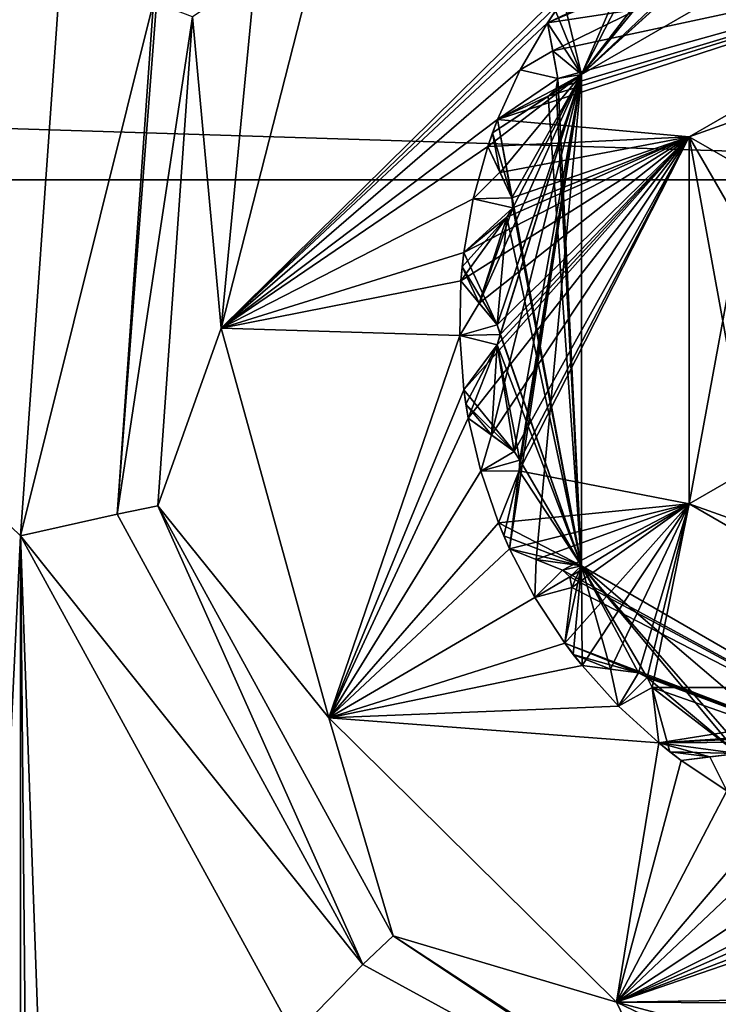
# Model space of a CAD drawing. Header units: metres. Extents: x -205 to 205, y -82 to 82.
# Tile 144 of 256: x -101.52 to -96.55, y 31.63 to 38.64. Entities that reach past the tile are written whole.
import ezdxf

# ---------------------------------------------------------------- set-up
doc = ezdxf.new("R2010")
doc.units = ezdxf.units.M
doc.layers.add('solid_PRT0003', color=7, linetype='CONTINUOUS')

msp = doc.modelspace()

# ---------------------------------------------------------------- linework, layer by layer
at = {"layer": 'solid_PRT0003'}
for points in [[(-200, -75), (-200, 75), (0, 75)], [(0, -75), (-200, -75), (0, 75)], [(-89.954834, 41.034821, 108.5), (-172.025909, 41.046532, 108.5), (-173.490875, 37.5112, 108.5)], [(-89.954834, 41.034821, 108.5), (-173.490875, 37.5112, 108.5), (-88.490875, 37.499069, 108.5)], [(-171.016632, 40.036972, 108.410858), (-89.918396, 37.499275, 108.410858), (-172.063354, 37.510998, 108.410858)], [(-171.016632, 40.036972, 108.410858), (-90.964394, 40.025547, 108.410858), (-89.918396, 37.499275, 108.410858)], [(-97.72731, 38.418854, 26), (-94.490517, 39.999928, 26), (-97.764816, 38.619423, 26)], [(-97.25898, 38.859779, 26), (-97.764816, 38.619423, 26), (-94.490517, 39.999928, 26)], [(-97.72731, 38.418854, 26), (-97.521957, 38.250168, 26), (-94.490517, 39.999928, 26)], [(-97.522041, 38.250023, 55), (-95.644753, 39.945057, 55), (-94.490517, 39.999928, 55)], [(-97.521957, 38.250168, 26), (-97.522041, 38.250023, 55), (-94.490517, 39.999928, 55)], [(-97.521957, 38.250168, 26), (-94.490517, 39.999928, 55), (-94.490517, 39.999928, 26)], [(-97.522041, 38.250023, 55), (-95.701836, 39.90237, 55), (-95.644753, 39.945057, 55)], [(-97.522041, 38.250023, 55), (-95.779739, 39.90136, 55), (-95.701836, 39.90237, 55)], [(-97.522041, 38.250023, 55), (-96.509949, 39.494358, 55), (-95.779739, 39.90136, 55)], [(-97.522041, 38.250023, 55), (-96.585152, 39.474007, 55), (-96.509949, 39.494358, 55)], [(-97.522041, 38.250023, 55), (-97.191208, 38.898193, 55), (-96.585152, 39.474007, 55)], [(-97.407059, 39.089653, 75), (-99.375298, 39.234837, 75), (-100.0886, 36.445152, 75)], [(-99.845772, 38.95813, 41.288692), (-100.0886, 36.445152, 75), (-99.375298, 39.234837, 75)], [(-97.650307, 38.786602, 75), (-97.407059, 39.089653, 75), (-100.0886, 36.445152, 75)], [(-94.490646, 39.114822, 75), (-97.758896, 38.097275, 75), (-98.119728, 37.929081, 75)], [(-96.755402, 37.807682, 75), (-94.490646, 39.114822, 75), (-98.119728, 37.929081, 75)], [(-94.490646, 39.114822, 75), (-97.650307, 38.786602, 75), (-97.764816, 38.619423, 75)], [(-94.490646, 39.114822, 75), (-97.764816, 38.619423, 75), (-97.72731, 38.418854, 75)], [(-94.490646, 39.114822, 75), (-97.702797, 38.15134, 75), (-97.758896, 38.097275, 75)], [(-94.490646, 39.114822, 75), (-97.72731, 38.418854, 75), (-97.690399, 38.221497, 75)], [(-94.490646, 39.114822, 75), (-97.690399, 38.221497, 75), (-97.702797, 38.15134, 75)], [(-94.490715, 38.614925, 74.500084), (-94.490646, 39.114822, 75), (-96.755402, 37.807682, 75)], [(-96.755402, 37.807682, 6), (-94.491394, 33.885033, 6), (-94.490646, 39.114822, 6)], [(-96.32251, 37.557693, 6.499915), (-96.755402, 37.807682, 6), (-94.490646, 39.114822, 6)], [(-101.516762, 34.965691, 6), (-101.229553, 39.011307, 6), (-105.710114, 39.012272, 6)], [(-101.886154, 27.371508, 6), (-101.516762, 34.965691, 6), (-105.710114, 39.012272, 6)], [(-101.516762, 34.965691, 6), (-100.56987, 38.765446, 6.289814), (-101.229553, 39.011307, 6)], [(-99.845772, 38.95813, 41.288692), (-100.292557, 38.662086, 6.991273), (-100.0886, 36.445152, 75)], [(-97.25898, 38.859779, 26), (-97.708649, 38.703758, 26), (-97.764816, 38.619423, 26)], [(-97.522041, 38.250023, 55), (-97.650307, 38.786602, 55), (-97.25898, 38.859779, 55)], [(-97.522041, 38.250023, 55), (-97.25898, 38.859779, 55), (-97.191208, 38.898193, 55)], [(-97.764816, 38.619423, 75), (-97.650307, 38.786602, 75), (-100.0886, 36.445152, 75)], [(-97.522041, 38.250023, 55), (-97.708649, 38.703758, 55), (-97.650307, 38.786602, 55)], [(-101.516762, 34.965691, 6), (-100.829979, 35.120594, 6.289814), (-100.56987, 38.765446, 6.289814)], [(-100.829979, 35.120594, 6.289814), (-100.548935, 38.757652, 6.312676), (-100.56987, 38.765446, 6.289814)], [(-100.829979, 35.120594, 6.289814), (-100.292557, 38.662086, 6.991273), (-100.548935, 38.757652, 6.312676)], [(-100.829979, 35.120594, 6.289814), (-100.539825, 35.179024, 6.991273), (-100.292557, 38.662086, 6.991273)], [(-100.539825, 35.179024, 6.991273), (-100.0886, 36.445152, 75), (-100.292557, 38.662086, 6.991273)], [(-97.764816, 38.619423, 55), (-97.764816, 38.619423, 26), (-97.708649, 38.703758, 26)], [(-97.708649, 38.703758, 55), (-97.764816, 38.619423, 55), (-97.708649, 38.703758, 26)], [(-97.522041, 38.250023, 55), (-97.764816, 38.619423, 55), (-97.708649, 38.703758, 55)], [(-97.959488, 38.283104, 75), (-97.764816, 38.619423, 75), (-100.0886, 36.445152, 75)], [(-97.764816, 38.619423, 55), (-97.764816, 38.619423, 75), (-97.959488, 38.283104, 75)], [(-97.764816, 38.619423, 6), (-97.764816, 38.619423, 26), (-97.959488, 38.283104, 75)], [(-97.764816, 38.619423, 55), (-97.959488, 38.283104, 75), (-97.764816, 38.619423, 26)], [(-97.959488, 38.283104, 6), (-97.764816, 38.619423, 6), (-97.959488, 38.283104, 75)], [(-97.72731, 38.418877, 6), (-97.764816, 38.619423, 6), (-97.959488, 38.283104, 6)], [(-97.764816, 38.619423, 55), (-97.72731, 38.418854, 75), (-97.764816, 38.619423, 75)], [(-97.764816, 38.619423, 55), (-97.690399, 38.221497, 75), (-97.72731, 38.418854, 75)], [(-97.72731, 38.418877, 55), (-97.690399, 38.221497, 75), (-97.764816, 38.619423, 55)], [(-97.72731, 38.418854, 26), (-97.764816, 38.619423, 26), (-97.764816, 38.619423, 6)], [(-97.72731, 38.418854, 26), (-97.764816, 38.619423, 6), (-97.690399, 38.221497, 26)], [(-97.72731, 38.418877, 6), (-97.690399, 38.221497, 26), (-97.764816, 38.619423, 6)], [(-97.522041, 38.250023, 55), (-97.72731, 38.418877, 55), (-97.764816, 38.619423, 55)], [(-96.32251, 37.557693, 74.500084), (-94.490715, 38.614925, 74.500084), (-96.755402, 37.807682, 75)], [(-97.690407, 38.221535, 6), (-97.72731, 38.418877, 6), (-97.959488, 38.283104, 6)], [(-97.690407, 38.221535, 55), (-97.690399, 38.221497, 75), (-97.72731, 38.418877, 55)], [(-97.522041, 38.250023, 55), (-97.690407, 38.221535, 55), (-97.72731, 38.418877, 55)], [(-97.690407, 38.221535, 6), (-97.690399, 38.221497, 26), (-97.72731, 38.418877, 6)], [(-97.72731, 38.418854, 26), (-97.690399, 38.221497, 26), (-97.521957, 38.250168, 26)], [(-98.119728, 37.929081, 75), (-97.959488, 38.283104, 75), (-100.0886, 36.445152, 75)], [(-98.25145, 36.622402, 26), (-98.124031, 36.467236, 26), (-97.521957, 38.250168, 26)], [(-98.012581, 37.300724, 26), (-98.25145, 36.622402, 26), (-97.521957, 38.250168, 26)], [(-97.521957, 38.250168, 26), (-98.155632, 37.834328, 26), (-98.189056, 37.738678, 26)], [(-98.102852, 37.553734, 26), (-97.521957, 38.250168, 26), (-98.189056, 37.738678, 26)], [(-98.163765, 35.683372, 26), (-98.001762, 35.56477, 26), (-97.521957, 38.250168, 26)], [(-98.124207, 36.325386, 26), (-98.163765, 35.683372, 26), (-97.521957, 38.250168, 26)], [(-97.758896, 38.097275, 26), (-98.155632, 37.834328, 26), (-97.521957, 38.250168, 26)], [(-98.101097, 36.399788, 26), (-98.124207, 36.325386, 26), (-97.521957, 38.250168, 26)], [(-98.124031, 36.467236, 26), (-98.101097, 36.399788, 26), (-97.521957, 38.250168, 26)], [(-97.959488, 38.283104, 6), (-97.959488, 38.283104, 75), (-98.119728, 37.929081, 75)], [(-98.119728, 37.929081, 55), (-97.959488, 38.283104, 6), (-98.119728, 37.929081, 75)], [(-98.119728, 37.929081, 26), (-98.119728, 37.929081, 6), (-97.959488, 38.283104, 6)], [(-97.690407, 38.221535, 6), (-97.959488, 38.283104, 6), (-98.119728, 37.929081, 6)], [(-98.119728, 37.929081, 55), (-98.119728, 37.929081, 26), (-97.959488, 38.283104, 6)], [(-97.702797, 38.15134, 6), (-97.690407, 38.221535, 6), (-98.119728, 37.929081, 6)], [(-98.102852, 37.553734, 26), (-98.018028, 37.371758, 26), (-97.521957, 38.250168, 26)], [(-97.845314, 34.79565, 26), (-97.521957, 38.250168, 26), (-98.03476, 34.871456, 26)], [(-97.96666, 35.42733, 26), (-98.03476, 34.871456, 26), (-97.521957, 38.250168, 26)], [(-98.018028, 37.371758, 26), (-98.012581, 37.300724, 26), (-97.521957, 38.250168, 26)], [(-98.001762, 35.56477, 26), (-97.962776, 35.505142, 26), (-97.521957, 38.250168, 26)], [(-97.962776, 35.505142, 26), (-97.96666, 35.42733, 26), (-97.521957, 38.250168, 26)], [(-97.845314, 34.79565, 26), (-97.522537, 34.750698, 26), (-97.521957, 38.250168, 26)], [(-97.702797, 38.15134, 26), (-97.758896, 38.097275, 26), (-97.521957, 38.250168, 26)], [(-97.690399, 38.221497, 26), (-97.702797, 38.15134, 26), (-97.521957, 38.250168, 26)], [(-97.702797, 38.15134, 55), (-97.690399, 38.221497, 75), (-97.690407, 38.221535, 55)], [(-97.522453, 34.750553, 55), (-97.702797, 38.15134, 55), (-97.690407, 38.221535, 55)], [(-97.702797, 38.15134, 6), (-97.690399, 38.221497, 26), (-97.690407, 38.221535, 6)], [(-97.702797, 38.15134, 55), (-97.702797, 38.15134, 75), (-97.690399, 38.221497, 75)], [(-97.702797, 38.15134, 6), (-97.702797, 38.15134, 26), (-97.690399, 38.221497, 26)], [(-97.522041, 38.250023, 55), (-97.522453, 34.750553, 55), (-97.690407, 38.221535, 55)], [(-97.521957, 38.250168, 26), (-97.522537, 34.750698, 26), (-97.522041, 38.250023, 55)], [(-97.522537, 34.750698, 26), (-97.522453, 34.750553, 55), (-97.522041, 38.250023, 55)], [(-97.758896, 38.097275, 6), (-97.702797, 38.15134, 6), (-98.119728, 37.929081, 6)], [(-97.758896, 38.097275, 55), (-97.758896, 38.097275, 75), (-97.702797, 38.15134, 75)], [(-97.758896, 38.097275, 55), (-97.702797, 38.15134, 75), (-97.702797, 38.15134, 55)], [(-97.522453, 34.750553, 55), (-97.758896, 38.097275, 55), (-97.702797, 38.15134, 55)], [(-97.758896, 38.097275, 6), (-97.758896, 38.097275, 26), (-97.702797, 38.15134, 26)], [(-97.758896, 38.097275, 6), (-97.702797, 38.15134, 26), (-97.702797, 38.15134, 6)], [(-97.758896, 38.097275, 26), (-98.119728, 37.929081, 26), (-98.155632, 37.834328, 26)], [(-97.758896, 38.097275, 55), (-98.119728, 37.929081, 75), (-97.758896, 38.097275, 75)], [(-97.758896, 38.097275, 55), (-98.119728, 37.929081, 55), (-98.119728, 37.929081, 75)], [(-97.758896, 38.097275, 6), (-98.119728, 37.929081, 6), (-98.119728, 37.929081, 26)], [(-97.758896, 38.097275, 6), (-98.119728, 37.929081, 26), (-97.758896, 38.097275, 26)], [(-97.522453, 34.750553, 55), (-98.119728, 37.929081, 55), (-97.758896, 38.097275, 55)], [(-98.189056, 37.738678, 75), (-98.119728, 37.929081, 75), (-100.0886, 36.445152, 75)], [(-96.755402, 37.807682, 75), (-98.119728, 37.929081, 75), (-98.189056, 37.738678, 75)], [(-98.155632, 37.834328, 55), (-98.155632, 37.834328, 26), (-98.119728, 37.929081, 26)], [(-98.119728, 37.929081, 55), (-98.155632, 37.834328, 55), (-98.119728, 37.929081, 26)], [(-98.018044, 37.371792, 55), (-98.155632, 37.834328, 55), (-98.119728, 37.929081, 55)], [(-97.522453, 34.750553, 55), (-98.018044, 37.371792, 55), (-98.119728, 37.929081, 55)], [(-96.755402, 37.807682, 75), (-98.361137, 36.981758, 75), (-98.380943, 36.780094, 75)], [(-96.755402, 37.807682, 75), (-98.380943, 36.780094, 75), (-98.25145, 36.622402, 75)], [(-96.755402, 37.807682, 75), (-98.053474, 37.234406, 75), (-98.361137, 36.981758, 75)], [(-96.755402, 37.807682, 75), (-98.124207, 36.325386, 75), (-98.359383, 36.004158, 75)], [(-96.755402, 37.807682, 75), (-98.359383, 36.004158, 75), (-98.328407, 35.803909, 75)], [(-96.755402, 37.807682, 75), (-98.328407, 35.803909, 75), (-98.163765, 35.683372, 75)], [(-96.755402, 37.807682, 75), (-98.25145, 36.622402, 75), (-98.124031, 36.467236, 75)], [(-98.189056, 37.738678, 55), (-98.189056, 37.738678, 26), (-98.155632, 37.834328, 26)], [(-98.155632, 37.834328, 55), (-98.189056, 37.738678, 55), (-98.155632, 37.834328, 26)], [(-98.102859, 37.553757, 55), (-98.189056, 37.738678, 55), (-98.155632, 37.834328, 55)], [(-96.755402, 37.807682, 75), (-98.189056, 37.738678, 75), (-98.102852, 37.553734, 75)], [(-96.755402, 37.807682, 75), (-98.163765, 35.683372, 75), (-98.001762, 35.56477, 75)], [(-98.018044, 37.371792, 55), (-98.102859, 37.553757, 55), (-98.155632, 37.834328, 55)], [(-96.755402, 37.807682, 75), (-98.101097, 36.399788, 75), (-98.124207, 36.325386, 75)], [(-96.755402, 37.807682, 75), (-98.124031, 36.467236, 75), (-98.101097, 36.399788, 75)], [(-96.755402, 37.807682, 75), (-98.102852, 37.553734, 75), (-98.018028, 37.371758, 75)], [(-96.755402, 37.807682, 75), (-98.012581, 37.300724, 75), (-98.053474, 37.234406, 75)], [(-96.755402, 37.807682, 75), (-98.018028, 37.371758, 75), (-98.012581, 37.300724, 75)], [(-96.755402, 37.807682, 75), (-98.001762, 35.56477, 75), (-97.962776, 35.505142, 75)], [(-96.755402, 37.807682, 75), (-97.962776, 35.505142, 75), (-97.96666, 35.42733, 75)], [(-96.755775, 35.192822, 75), (-96.755402, 37.807682, 75), (-97.96666, 35.42733, 75)], [(-96.32251, 37.557693, 74.500084), (-96.755402, 37.807682, 75), (-96.755775, 35.192822, 75)], [(-96.755402, 37.807682, 6), (-96.755775, 35.192822, 6), (-94.491394, 33.885033, 6)], [(-96.322807, 35.442684, 6.499915), (-96.755775, 35.192822, 6), (-96.755402, 37.807682, 6)], [(-96.32251, 37.557693, 6.499915), (-96.322807, 35.442684, 6.499915), (-96.755402, 37.807682, 6)], [(-98.293976, 37.36451, 75), (-98.189056, 37.738678, 75), (-100.0886, 36.445152, 75)], [(-98.189056, 37.738678, 55), (-98.189056, 37.738678, 75), (-98.293976, 37.36451, 75)], [(-98.189056, 37.738678, 6), (-98.189056, 37.738678, 26), (-98.293976, 37.36451, 75)], [(-98.189056, 37.738678, 55), (-98.293976, 37.36451, 75), (-98.189056, 37.738678, 26)], [(-98.293976, 37.36451, 6), (-98.189056, 37.738678, 6), (-98.293976, 37.36451, 75)], [(-98.102859, 37.553757, 6), (-98.189056, 37.738678, 6), (-98.293976, 37.36451, 6)], [(-98.189056, 37.738678, 55), (-98.102852, 37.553734, 75), (-98.189056, 37.738678, 75)], [(-98.189056, 37.738678, 55), (-98.018028, 37.371758, 75), (-98.102852, 37.553734, 75)], [(-98.102859, 37.553757, 55), (-98.018028, 37.371758, 75), (-98.189056, 37.738678, 55)], [(-98.102852, 37.553734, 26), (-98.189056, 37.738678, 26), (-98.189056, 37.738678, 6)], [(-98.102852, 37.553734, 26), (-98.189056, 37.738678, 6), (-98.018028, 37.371758, 26)], [(-98.102859, 37.553757, 6), (-98.018028, 37.371758, 26), (-98.189056, 37.738678, 6)], [(-98.018044, 37.371792, 6), (-98.102859, 37.553757, 6), (-98.293976, 37.36451, 6)], [(-98.018044, 37.371792, 55), (-98.018028, 37.371758, 75), (-98.102859, 37.553757, 55)], [(-98.018044, 37.371792, 6), (-98.018028, 37.371758, 26), (-98.102859, 37.553757, 6)], [(-96.32251, 37.557693, 74.500084), (-96.755775, 35.192822, 75), (-96.322807, 35.442684, 74.500084)], [(-173.501572, -37.4888, 108.5), (-88.490875, 37.499069, 108.5), (-173.490875, 37.5112, 108.5)], [(-173.501572, -37.4888, 108.5), (-88.501579, -37.500927, 108.5), (-88.490875, 37.499069, 108.5)], [(-89.929092, -37.500725, 108.410858), (-172.074066, -37.489002, 108.410858), (-172.063354, 37.510998, 108.410858)], [(-89.918396, 37.499275, 108.410858), (-89.929092, -37.500725, 108.410858), (-172.063354, 37.510998, 108.410858)], [(-98.361137, 36.981758, 75), (-98.293976, 37.36451, 75), (-100.0886, 36.445152, 75)], [(-98.293976, 37.36451, 6), (-98.293976, 37.36451, 75), (-98.361137, 36.981758, 75)], [(-98.361137, 36.981758, 55), (-98.293976, 37.36451, 6), (-98.361137, 36.981758, 75)], [(-98.361137, 36.981758, 26), (-98.361137, 36.981758, 6), (-98.293976, 37.36451, 6)], [(-98.012581, 37.30072, 6), (-98.293976, 37.36451, 6), (-98.361137, 36.981758, 6)], [(-98.361137, 36.981758, 55), (-98.361137, 36.981758, 26), (-98.293976, 37.36451, 6)], [(-98.012581, 37.30072, 6), (-98.018044, 37.371792, 6), (-98.293976, 37.36451, 6)], [(-98.012581, 37.30072, 55), (-98.018028, 37.371758, 75), (-98.018044, 37.371792, 55)], [(-97.522453, 34.750553, 55), (-98.012581, 37.30072, 55), (-98.018044, 37.371792, 55)], [(-98.012581, 37.30072, 6), (-98.018028, 37.371758, 26), (-98.018044, 37.371792, 6)], [(-98.012581, 37.30072, 55), (-98.012581, 37.300724, 75), (-98.018028, 37.371758, 75)], [(-98.012581, 37.30072, 6), (-98.012581, 37.300724, 26), (-98.018028, 37.371758, 26)], [(-98.053474, 37.234406, 26), (-98.372353, 36.881054, 26), (-98.380943, 36.780094, 26)], [(-98.053474, 37.234406, 26), (-98.380943, 36.780094, 26), (-98.25145, 36.622402, 26)], [(-98.053474, 37.234406, 26), (-98.361137, 36.981758, 26), (-98.372353, 36.881054, 26)], [(-98.053474, 37.234406, 6), (-98.012581, 37.30072, 6), (-98.361137, 36.981758, 6)], [(-98.053474, 37.234406, 55), (-98.361137, 36.981758, 75), (-98.053474, 37.234406, 75)], [(-98.053474, 37.234406, 55), (-98.361137, 36.981758, 55), (-98.361137, 36.981758, 75)], [(-98.053474, 37.234406, 6), (-98.361137, 36.981758, 6), (-98.361137, 36.981758, 26)], [(-98.053474, 37.234406, 6), (-98.361137, 36.981758, 26), (-98.053474, 37.234406, 26)], [(-98.124054, 36.467266, 55), (-98.361137, 36.981758, 55), (-98.053474, 37.234406, 55)], [(-98.012581, 37.300724, 26), (-98.053474, 37.234406, 26), (-98.25145, 36.622402, 26)], [(-97.522453, 34.750553, 55), (-98.124054, 36.467266, 55), (-98.053474, 37.234406, 55)], [(-98.053474, 37.234406, 55), (-98.053474, 37.234406, 75), (-98.012581, 37.300724, 75)], [(-98.053474, 37.234406, 55), (-98.012581, 37.300724, 75), (-98.012581, 37.30072, 55)], [(-98.053474, 37.234406, 6), (-98.053474, 37.234406, 26), (-98.012581, 37.300724, 26)], [(-98.053474, 37.234406, 6), (-98.012581, 37.300724, 26), (-98.012581, 37.30072, 6)], [(-97.522453, 34.750553, 55), (-98.053474, 37.234406, 55), (-98.012581, 37.30072, 55)], [(-98.380943, 36.780094, 75), (-98.361137, 36.981758, 75), (-100.0886, 36.445152, 75)], [(-98.372353, 36.881054, 55), (-98.372353, 36.881054, 26), (-98.361137, 36.981758, 26)], [(-98.361137, 36.981758, 55), (-98.372353, 36.881054, 55), (-98.361137, 36.981758, 26)], [(-98.124054, 36.467266, 55), (-98.372353, 36.881054, 55), (-98.361137, 36.981758, 55)], [(-98.380943, 36.780094, 55), (-98.380943, 36.780094, 26), (-98.372353, 36.881054, 26)], [(-98.372353, 36.881054, 55), (-98.380943, 36.780094, 55), (-98.372353, 36.881054, 26)], [(-98.251465, 36.622421, 55), (-98.380943, 36.780094, 55), (-98.372353, 36.881054, 55)], [(-98.124054, 36.467266, 55), (-98.251465, 36.622421, 55), (-98.372353, 36.881054, 55)], [(-98.389511, 36.39159, 75), (-98.380943, 36.780094, 75), (-100.0886, 36.445152, 75)], [(-98.380943, 36.780094, 55), (-98.380943, 36.780094, 75), (-98.389511, 36.39159, 75)], [(-98.380943, 36.780094, 6), (-98.380943, 36.780094, 26), (-98.389511, 36.39159, 75)], [(-98.380943, 36.780094, 55), (-98.389511, 36.39159, 75), (-98.380943, 36.780094, 26)], [(-98.389511, 36.39159, 6), (-98.380943, 36.780094, 6), (-98.389511, 36.39159, 75)], [(-98.251465, 36.622421, 6), (-98.380943, 36.780094, 6), (-98.389511, 36.39159, 6)], [(-98.380943, 36.780094, 55), (-98.25145, 36.622402, 75), (-98.380943, 36.780094, 75)], [(-98.380943, 36.780094, 55), (-98.124031, 36.467236, 75), (-98.25145, 36.622402, 75)], [(-98.251465, 36.622421, 55), (-98.124031, 36.467236, 75), (-98.380943, 36.780094, 55)], [(-98.25145, 36.622402, 26), (-98.380943, 36.780094, 26), (-98.380943, 36.780094, 6)], [(-98.25145, 36.622402, 26), (-98.380943, 36.780094, 6), (-98.124031, 36.467236, 26)], [(-98.251465, 36.622421, 6), (-98.124031, 36.467236, 26), (-98.380943, 36.780094, 6)], [(-98.124054, 36.467266, 6), (-98.251465, 36.622421, 6), (-98.389511, 36.39159, 6)], [(-98.124054, 36.467266, 55), (-98.124031, 36.467236, 75), (-98.251465, 36.622421, 55)], [(-98.124054, 36.467266, 6), (-98.124031, 36.467236, 26), (-98.251465, 36.622421, 6)], [(-98.101097, 36.399784, 6), (-98.124054, 36.467266, 6), (-98.389511, 36.39159, 6)], [(-98.101097, 36.399784, 55), (-98.124031, 36.467236, 75), (-98.124054, 36.467266, 55)], [(-97.522453, 34.750553, 55), (-98.101097, 36.399784, 55), (-98.124054, 36.467266, 55)], [(-98.101097, 36.399784, 6), (-98.124031, 36.467236, 26), (-98.124054, 36.467266, 6)], [(-98.101097, 36.399784, 55), (-98.101097, 36.399788, 75), (-98.124031, 36.467236, 75)], [(-98.101097, 36.399784, 6), (-98.101097, 36.399788, 26), (-98.124031, 36.467236, 26)], [(-100.539825, 35.179024, 6.991273), (-99.32058, 33.669521, 75), (-100.0886, 36.445152, 75)], [(-98.389511, 36.39159, 75), (-100.0886, 36.445152, 75), (-99.32058, 33.669521, 75)], [(-98.359383, 36.004158, 75), (-98.389511, 36.39159, 75), (-99.32058, 33.669521, 75)], [(-98.124207, 36.325386, 6), (-98.101097, 36.399784, 6), (-98.389511, 36.39159, 6)], [(-98.389511, 36.39159, 6), (-98.389511, 36.39159, 75), (-98.359383, 36.004158, 75)], [(-98.359383, 36.004158, 55), (-98.389511, 36.39159, 6), (-98.359383, 36.004158, 75)], [(-98.359383, 36.004158, 26), (-98.359383, 36.004158, 6), (-98.389511, 36.39159, 6)], [(-98.124207, 36.325386, 6), (-98.389511, 36.39159, 6), (-98.359383, 36.004158, 6)], [(-98.359383, 36.004158, 55), (-98.359383, 36.004158, 26), (-98.389511, 36.39159, 6)], [(-98.124207, 36.325386, 55), (-98.124207, 36.325386, 75), (-98.101097, 36.399788, 75)], [(-98.124207, 36.325386, 55), (-98.101097, 36.399788, 75), (-98.101097, 36.399784, 55)], [(-98.124207, 36.325386, 6), (-98.124207, 36.325386, 26), (-98.101097, 36.399788, 26)], [(-98.124207, 36.325386, 6), (-98.101097, 36.399788, 26), (-98.101097, 36.399784, 6)], [(-97.522453, 34.750553, 55), (-98.124207, 36.325386, 55), (-98.101097, 36.399784, 55)], [(-98.124207, 36.325386, 55), (-98.359383, 36.004158, 75), (-98.124207, 36.325386, 75)], [(-98.124207, 36.325386, 55), (-98.359383, 36.004158, 55), (-98.359383, 36.004158, 75)], [(-98.124207, 36.325386, 6), (-98.359383, 36.004158, 6), (-98.359383, 36.004158, 26)], [(-98.124207, 36.325386, 26), (-98.359383, 36.004158, 26), (-98.345192, 35.903831, 26)], [(-98.124207, 36.325386, 6), (-98.359383, 36.004158, 26), (-98.124207, 36.325386, 26)], [(-98.001793, 35.564793, 55), (-98.359383, 36.004158, 55), (-98.124207, 36.325386, 55)], [(-98.124207, 36.325386, 26), (-98.345192, 35.903831, 26), (-98.328407, 35.803909, 26)], [(-98.124207, 36.325386, 26), (-98.328407, 35.803909, 26), (-98.163765, 35.683372, 26)], [(-97.962776, 35.505138, 55), (-98.001793, 35.564793, 55), (-98.124207, 36.325386, 55)], [(-97.522453, 34.750553, 55), (-97.962776, 35.505138, 55), (-98.124207, 36.325386, 55)], [(-98.328407, 35.803909, 75), (-98.359383, 36.004158, 75), (-99.32058, 33.669521, 75)], [(-98.345192, 35.903831, 55), (-98.345192, 35.903831, 26), (-98.359383, 36.004158, 26)], [(-98.359383, 36.004158, 55), (-98.345192, 35.903831, 55), (-98.359383, 36.004158, 26)], [(-98.001793, 35.564793, 55), (-98.345192, 35.903831, 55), (-98.359383, 36.004158, 55)], [(-98.328407, 35.803909, 55), (-98.328407, 35.803909, 26), (-98.345192, 35.903831, 26)], [(-98.345192, 35.903831, 55), (-98.328407, 35.803909, 55), (-98.345192, 35.903831, 26)], [(-98.163788, 35.683388, 55), (-98.328407, 35.803909, 55), (-98.345192, 35.903831, 55)], [(-98.001793, 35.564793, 55), (-98.163788, 35.683388, 55), (-98.345192, 35.903831, 55)], [(-98.240089, 35.425476, 75), (-98.328407, 35.803909, 75), (-99.32058, 33.669521, 75)], [(-98.328407, 35.803909, 55), (-98.328407, 35.803909, 75), (-98.240089, 35.425476, 75)], [(-98.328407, 35.803909, 55), (-98.163765, 35.683372, 75), (-98.328407, 35.803909, 75)], [(-98.328407, 35.803909, 6), (-98.328407, 35.803909, 26), (-98.240089, 35.425476, 75)], [(-98.328407, 35.803909, 55), (-98.240089, 35.425476, 75), (-98.328407, 35.803909, 26)], [(-98.240089, 35.425476, 6), (-98.328407, 35.803909, 6), (-98.240089, 35.425476, 75)], [(-98.328407, 35.803909, 55), (-98.001762, 35.56477, 75), (-98.163765, 35.683372, 75)], [(-98.163788, 35.683388, 55), (-98.001762, 35.56477, 75), (-98.328407, 35.803909, 55)], [(-98.163765, 35.683372, 26), (-98.328407, 35.803909, 26), (-98.328407, 35.803909, 6)], [(-98.163788, 35.683388, 6), (-98.328407, 35.803909, 6), (-98.240089, 35.425476, 6)], [(-98.163765, 35.683372, 26), (-98.328407, 35.803909, 6), (-98.001762, 35.56477, 26)], [(-98.163788, 35.683388, 6), (-98.001762, 35.56477, 26), (-98.328407, 35.803909, 6)], [(-98.001793, 35.564793, 6), (-98.163788, 35.683388, 6), (-98.240089, 35.425476, 6)], [(-98.001793, 35.564793, 55), (-98.001762, 35.56477, 75), (-98.163788, 35.683388, 55)], [(-98.001793, 35.564793, 6), (-98.001762, 35.56477, 26), (-98.163788, 35.683388, 6)], [(-97.962776, 35.505138, 6), (-98.001793, 35.564793, 6), (-98.240089, 35.425476, 6)], [(-97.962776, 35.505138, 55), (-98.001762, 35.56477, 75), (-98.001793, 35.564793, 55)], [(-97.962776, 35.505138, 6), (-98.001762, 35.56477, 26), (-98.001793, 35.564793, 6)], [(-97.962776, 35.505138, 55), (-97.962776, 35.505142, 75), (-98.001762, 35.56477, 75)], [(-97.962776, 35.505138, 6), (-97.962776, 35.505142, 26), (-98.001762, 35.56477, 26)], [(-97.96666, 35.42733, 6), (-97.962776, 35.505138, 6), (-98.240089, 35.425476, 6)], [(-97.96666, 35.42733, 55), (-97.96666, 35.42733, 75), (-97.962776, 35.505142, 75)], [(-97.96666, 35.42733, 55), (-97.962776, 35.505142, 75), (-97.962776, 35.505138, 55)], [(-97.96666, 35.42733, 6), (-97.96666, 35.42733, 26), (-97.962776, 35.505142, 26)], [(-97.96666, 35.42733, 6), (-97.962776, 35.505142, 26), (-97.962776, 35.505138, 6)], [(-97.522453, 34.750553, 55), (-97.96666, 35.42733, 55), (-97.962776, 35.505138, 55)], [(-98.114555, 35.057713, 75), (-98.240089, 35.425476, 75), (-99.32058, 33.669521, 75)], [(-97.96666, 35.42733, 6), (-98.240089, 35.425476, 6), (-98.114555, 35.057713, 6)], [(-98.240089, 35.425476, 6), (-98.240089, 35.425476, 75), (-98.114555, 35.057713, 75)], [(-98.114555, 35.057713, 55), (-98.240089, 35.425476, 6), (-98.114555, 35.057713, 75)], [(-98.114555, 35.057713, 26), (-98.114555, 35.057713, 6), (-98.240089, 35.425476, 6)], [(-98.114555, 35.057713, 55), (-98.114555, 35.057713, 26), (-98.240089, 35.425476, 6)], [(-96.755775, 35.192822, 75), (-97.96666, 35.42733, 75), (-98.114555, 35.057713, 75)], [(-97.96666, 35.42733, 55), (-98.114555, 35.057713, 75), (-97.96666, 35.42733, 75)], [(-97.96666, 35.42733, 55), (-98.114555, 35.057713, 55), (-98.114555, 35.057713, 75)], [(-97.96666, 35.42733, 6), (-98.114555, 35.057713, 6), (-98.114555, 35.057713, 26)], [(-97.96666, 35.42733, 26), (-98.114555, 35.057713, 26), (-98.075867, 34.964066, 26)], [(-97.96666, 35.42733, 6), (-98.114555, 35.057713, 26), (-97.96666, 35.42733, 26)], [(-97.522453, 34.750553, 55), (-98.114555, 35.057713, 55), (-97.96666, 35.42733, 55)], [(-97.96666, 35.42733, 26), (-98.075867, 34.964066, 26), (-98.03476, 34.871456, 26)], [(-96.322807, 35.442684, 74.500084), (-96.755775, 35.192822, 75), (-94.491394, 33.885033, 75)], [(-96.322807, 35.442684, 6.499915), (-94.491318, 34.384926, 6.499915), (-96.755775, 35.192822, 6)], [(-100.829979, 35.120594, 6.289814), (-99.078888, 31.91337, 6.289814), (-100.539825, 35.179024, 6.991273)], [(-100.539825, 35.179024, 6.991273), (-98.863083, 32.116104, 6.991273), (-99.32058, 33.669521, 75)], [(-99.078888, 31.91337, 6.289814), (-98.863083, 32.116104, 6.991273), (-100.539825, 35.179024, 6.991273)], [(-96.755775, 35.192822, 75), (-98.114555, 35.057713, 75), (-98.03476, 34.871456, 75)], [(-96.755775, 35.192822, 75), (-98.03476, 34.871456, 75), (-97.845314, 34.79565, 75)], [(-96.755775, 35.192822, 75), (-97.845314, 34.79565, 75), (-97.658905, 34.721062, 75)], [(-96.755775, 35.192822, 75), (-97.658905, 34.721062, 75), (-97.606308, 34.673008, 75)], [(-96.755775, 35.192822, 75), (-97.590721, 34.596672, 75), (-97.642052, 34.201885, 75)], [(-96.755775, 35.192822, 75), (-97.642052, 34.201885, 75), (-97.51844, 34.041325, 75)], [(-96.755775, 35.192822, 75), (-97.606308, 34.673008, 75), (-97.590721, 34.596672, 75)], [(-96.755775, 35.192822, 75), (-97.51844, 34.041325, 75), (-97.316093, 34.015015, 75)], [(-96.755775, 35.192822, 75), (-97.316093, 34.015015, 75), (-97.116989, 33.989128, 75)], [(-96.755775, 35.192822, 75), (-97.116989, 33.989128, 75), (-97.0541, 33.955662, 75)], [(-96.755775, 35.192822, 75), (-97.0541, 33.955662, 75), (-97.02002, 33.885601, 75)], [(-96.755775, 35.192822, 75), (-97.02002, 33.885601, 75), (-94.491394, 33.885033, 75)], [(-94.491318, 34.384926, 6.499915), (-94.491394, 33.885033, 6), (-96.755775, 35.192822, 6)], [(-101.516762, 34.965691, 6), (-99.078888, 31.91337, 6.289814), (-100.829979, 35.120594, 6.289814)], [(-98.03476, 34.871456, 75), (-98.114555, 35.057713, 75), (-99.32058, 33.669521, 75)], [(-98.075867, 34.964066, 55), (-98.075867, 34.964066, 26), (-98.114555, 35.057713, 26)], [(-98.114555, 35.057713, 55), (-98.075867, 34.964066, 55), (-98.114555, 35.057713, 26)], [(-97.522453, 34.750553, 55), (-98.075867, 34.964066, 55), (-98.114555, 35.057713, 55)], [(-101.886154, 27.371508, 6), (-101.529015, -34.974262, 6), (-101.516762, 34.965691, 6)], [(-101.529015, -34.974262, 6), (-100.999123, -20.299145, 6), (-101.516762, 34.965691, 6)], [(-101.516762, 34.965691, 6), (-99.569206, 31.408077, 6), (-99.078888, 31.91337, 6.289814)], [(-100.993332, 20.300856, 6), (-99.569206, 31.408077, 6), (-101.516762, 34.965691, 6)], [(-100.999123, -20.299145, 6), (-100.993332, 20.300856, 6), (-101.516762, 34.965691, 6)], [(-98.03476, 34.871456, 55), (-98.03476, 34.871456, 26), (-98.075867, 34.964066, 26)], [(-98.075867, 34.964066, 55), (-98.03476, 34.871456, 55), (-98.075867, 34.964066, 26)], [(-97.522453, 34.750553, 55), (-98.03476, 34.871456, 55), (-98.075867, 34.964066, 55)], [(-97.855103, 34.526878, 75), (-98.03476, 34.871456, 75), (-99.32058, 33.669521, 75)], [(-98.03476, 34.871456, 55), (-98.03476, 34.871456, 75), (-97.855103, 34.526878, 75)], [(-98.03476, 34.871456, 55), (-97.845314, 34.79565, 75), (-98.03476, 34.871456, 75)], [(-98.03476, 34.871456, 6), (-98.03476, 34.871456, 26), (-97.855103, 34.526878, 75)], [(-98.03476, 34.871456, 55), (-97.855103, 34.526878, 75), (-98.03476, 34.871456, 26)], [(-97.855103, 34.526878, 6), (-98.03476, 34.871456, 6), (-97.855103, 34.526878, 75)], [(-98.03476, 34.871456, 55), (-97.658905, 34.721062, 75), (-97.845314, 34.79565, 75)], [(-97.845337, 34.795658, 55), (-97.658905, 34.721062, 75), (-98.03476, 34.871456, 55)], [(-97.845314, 34.79565, 26), (-98.03476, 34.871456, 26), (-98.03476, 34.871456, 6)], [(-97.845337, 34.795658, 6), (-98.03476, 34.871456, 6), (-97.855103, 34.526878, 6)], [(-97.845314, 34.79565, 26), (-98.03476, 34.871456, 6), (-97.658905, 34.721062, 26)], [(-97.845337, 34.795658, 6), (-97.658905, 34.721062, 26), (-98.03476, 34.871456, 6)], [(-97.522453, 34.750553, 55), (-97.845337, 34.795658, 55), (-98.03476, 34.871456, 55)], [(-97.658943, 34.721077, 6), (-97.845337, 34.795658, 6), (-97.855103, 34.526878, 6)], [(-97.658943, 34.721077, 55), (-97.658905, 34.721062, 75), (-97.845337, 34.795658, 55)], [(-97.522453, 34.750553, 55), (-97.658943, 34.721077, 55), (-97.845337, 34.795658, 55)], [(-97.658943, 34.721077, 6), (-97.658905, 34.721062, 26), (-97.845337, 34.795658, 6)], [(-97.845314, 34.79565, 26), (-97.658905, 34.721062, 26), (-97.522537, 34.750698, 26)], [(-97.606308, 34.673004, 6), (-97.658943, 34.721077, 6), (-97.855103, 34.526878, 6)], [(-97.522453, 34.750553, 55), (-94.491516, 32.999928, 55), (-97.658943, 34.721077, 55)], [(-97.606308, 34.673004, 55), (-97.658905, 34.721062, 75), (-97.658943, 34.721077, 55)], [(-94.491516, 32.999928, 55), (-97.606308, 34.673004, 55), (-97.658943, 34.721077, 55)], [(-97.606308, 34.673004, 6), (-97.658905, 34.721062, 26), (-97.658943, 34.721077, 6)], [(-97.658905, 34.721062, 26), (-97.606308, 34.673008, 26), (-97.522537, 34.750698, 26)], [(-97.606308, 34.673004, 55), (-97.606308, 34.673008, 75), (-97.658905, 34.721062, 75)], [(-97.606308, 34.673004, 6), (-97.606308, 34.673008, 26), (-97.658905, 34.721062, 26)], [(-97.522537, 34.750698, 26), (-97.642052, 34.201885, 26), (-97.581291, 34.120804, 26)], [(-97.590721, 34.596672, 26), (-97.642052, 34.201885, 26), (-97.522537, 34.750698, 26)], [(-97.606308, 34.673008, 26), (-97.590721, 34.596672, 26), (-97.522537, 34.750698, 26)], [(-97.522537, 34.750698, 26), (-97.581291, 34.120804, 26), (-97.51844, 34.041325, 26)], [(-97.316093, 34.015015, 26), (-97.522537, 34.750698, 26), (-97.51844, 34.041325, 26)], [(-97.522537, 34.750698, 26), (-94.491516, 32.999928, 26), (-97.522453, 34.750553, 55)], [(-95.511353, 33.035595, 26), (-94.491516, 32.999928, 26), (-97.522537, 34.750698, 26)], [(-96.340843, 33.398182, 26), (-95.511353, 33.035595, 26), (-97.522537, 34.750698, 26)], [(-96.41008, 33.414955, 26), (-96.340843, 33.398182, 26), (-97.522537, 34.750698, 26)], [(-97.0541, 33.955662, 26), (-96.41008, 33.414955, 26), (-97.522537, 34.750698, 26)], [(-97.116989, 33.989128, 26), (-97.0541, 33.955662, 26), (-97.522537, 34.750698, 26)], [(-97.316093, 34.015015, 26), (-97.116989, 33.989128, 26), (-97.522537, 34.750698, 26)], [(-94.491516, 32.999928, 26), (-94.491516, 32.999928, 55), (-97.522453, 34.750553, 55)], [(-97.590721, 34.596672, 6), (-97.606308, 34.673004, 6), (-97.855103, 34.526878, 6)], [(-97.590721, 34.596672, 55), (-97.590721, 34.596672, 75), (-97.606308, 34.673008, 75)], [(-97.590721, 34.596672, 55), (-97.606308, 34.673008, 75), (-97.606308, 34.673004, 55)], [(-97.590721, 34.596672, 6), (-97.590721, 34.596672, 26), (-97.606308, 34.673008, 26)], [(-97.590721, 34.596672, 6), (-97.606308, 34.673008, 26), (-97.606308, 34.673004, 6)], [(-94.491516, 32.999928, 55), (-97.590721, 34.596672, 55), (-97.606308, 34.673004, 55)], [(-97.590721, 34.596672, 6), (-97.855103, 34.526878, 6), (-97.642052, 34.201885, 6)], [(-97.590721, 34.596672, 55), (-97.642052, 34.201885, 75), (-97.590721, 34.596672, 75)], [(-97.590721, 34.596672, 55), (-97.642052, 34.201885, 55), (-97.642052, 34.201885, 75)], [(-97.590721, 34.596672, 6), (-97.642052, 34.201885, 6), (-97.642052, 34.201885, 26)], [(-97.590721, 34.596672, 6), (-97.642052, 34.201885, 26), (-97.590721, 34.596672, 26)], [(-94.491516, 32.999928, 55), (-97.642052, 34.201885, 55), (-97.590721, 34.596672, 55)], [(-97.642052, 34.201885, 75), (-97.855103, 34.526878, 75), (-99.32058, 33.669521, 75)], [(-97.855103, 34.526878, 6), (-97.855103, 34.526878, 75), (-97.642052, 34.201885, 75)], [(-97.642052, 34.201885, 55), (-97.855103, 34.526878, 6), (-97.642052, 34.201885, 75)], [(-97.642052, 34.201885, 26), (-97.642052, 34.201885, 6), (-97.855103, 34.526878, 6)], [(-97.642052, 34.201885, 55), (-97.642052, 34.201885, 26), (-97.855103, 34.526878, 6)], [(-97.51844, 34.041325, 75), (-97.642052, 34.201885, 75), (-99.32058, 33.669521, 75)], [(-97.581291, 34.120804, 55), (-97.581291, 34.120804, 26), (-97.642052, 34.201885, 26)], [(-97.642052, 34.201885, 55), (-97.581291, 34.120804, 55), (-97.642052, 34.201885, 26)], [(-97.117035, 33.989132, 55), (-97.581291, 34.120804, 55), (-97.642052, 34.201885, 55)], [(-94.491516, 32.999928, 55), (-97.117035, 33.989132, 55), (-97.642052, 34.201885, 55)], [(-97.51844, 34.041325, 55), (-97.51844, 34.041325, 26), (-97.581291, 34.120804, 26)], [(-97.581291, 34.120804, 55), (-97.51844, 34.041325, 55), (-97.581291, 34.120804, 26)], [(-97.316116, 34.015018, 55), (-97.51844, 34.041325, 55), (-97.581291, 34.120804, 55)], [(-97.117035, 33.989132, 55), (-97.316116, 34.015018, 55), (-97.581291, 34.120804, 55)], [(-97.258736, 33.752251, 75), (-97.51844, 34.041325, 75), (-99.32058, 33.669521, 75)], [(-97.51844, 34.041325, 55), (-97.51844, 34.041325, 75), (-97.258736, 33.752251, 75)], [(-97.51844, 34.041325, 55), (-97.316093, 34.015015, 75), (-97.51844, 34.041325, 75)], [(-97.51844, 34.041325, 6), (-97.51844, 34.041325, 26), (-97.258736, 33.752251, 75)], [(-97.51844, 34.041325, 55), (-97.258736, 33.752251, 75), (-97.51844, 34.041325, 26)], [(-97.258736, 33.752251, 6), (-97.51844, 34.041325, 6), (-97.258736, 33.752251, 75)], [(-97.51844, 34.041325, 55), (-97.116989, 33.989128, 75), (-97.316093, 34.015015, 75)], [(-97.316116, 34.015018, 55), (-97.116989, 33.989128, 75), (-97.51844, 34.041325, 55)], [(-97.316093, 34.015015, 26), (-97.51844, 34.041325, 26), (-97.51844, 34.041325, 6)], [(-97.316116, 34.015018, 6), (-97.51844, 34.041325, 6), (-97.258736, 33.752251, 6)], [(-97.316093, 34.015015, 26), (-97.51844, 34.041325, 6), (-97.116989, 33.989128, 26)], [(-97.316116, 34.015018, 6), (-97.116989, 33.989128, 26), (-97.51844, 34.041325, 6)], [(-97.117035, 33.989132, 55), (-97.116989, 33.989128, 75), (-97.316116, 34.015018, 55)], [(-97.117035, 33.989132, 6), (-97.316116, 34.015018, 6), (-97.258736, 33.752251, 6)], [(-97.117035, 33.989132, 6), (-97.116989, 33.989128, 26), (-97.316116, 34.015018, 6)], [(-97.0541, 33.955658, 6), (-97.117035, 33.989132, 6), (-97.258736, 33.752251, 6)], [(-97.02002, 33.885601, 6), (-97.0541, 33.955658, 6), (-97.258736, 33.752251, 6)], [(-97.0541, 33.955658, 55), (-97.116989, 33.989128, 75), (-97.117035, 33.989132, 55)], [(-94.491516, 32.999928, 55), (-97.0541, 33.955658, 55), (-97.117035, 33.989132, 55)], [(-97.0541, 33.955658, 6), (-97.116989, 33.989128, 26), (-97.117035, 33.989132, 6)], [(-97.0541, 33.955658, 55), (-97.0541, 33.955662, 75), (-97.116989, 33.989128, 75)], [(-97.0541, 33.955658, 6), (-97.0541, 33.955662, 26), (-97.116989, 33.989128, 26)], [(-97.02002, 33.885601, 55), (-97.02002, 33.885601, 75), (-97.0541, 33.955662, 75)], [(-97.02002, 33.885601, 55), (-97.0541, 33.955662, 75), (-97.0541, 33.955658, 55)], [(-97.0541, 33.955662, 26), (-97.02002, 33.885601, 26), (-96.41008, 33.414955, 26)], [(-97.02002, 33.885601, 6), (-97.02002, 33.885601, 26), (-97.0541, 33.955662, 26)], [(-97.02002, 33.885601, 6), (-97.0541, 33.955662, 26), (-97.0541, 33.955658, 6)], [(-94.491516, 32.999928, 55), (-97.02002, 33.885601, 55), (-97.0541, 33.955658, 55)], [(-97.02002, 33.885601, 6), (-97.258736, 33.752251, 6), (-96.971558, 33.490452, 6)], [(-94.491394, 33.885033, 75), (-97.02002, 33.885601, 75), (-96.971558, 33.490452, 75)], [(-97.02002, 33.885601, 55), (-96.971558, 33.490452, 75), (-97.02002, 33.885601, 75)], [(-97.02002, 33.885601, 55), (-96.971558, 33.490452, 55), (-96.971558, 33.490452, 75)], [(-97.02002, 33.885601, 6), (-96.971558, 33.490452, 6), (-96.971558, 33.490452, 26)], [(-97.02002, 33.885601, 26), (-96.971558, 33.490452, 26), (-96.89254, 33.427029, 26)], [(-97.02002, 33.885601, 6), (-96.971558, 33.490452, 26), (-97.02002, 33.885601, 26)], [(-97.02002, 33.885601, 26), (-96.89254, 33.427029, 26), (-96.41008, 33.414955, 26)], [(-96.410118, 33.414951, 55), (-96.971558, 33.490452, 55), (-97.02002, 33.885601, 55)], [(-94.491516, 32.999928, 55), (-96.410118, 33.414951, 55), (-97.02002, 33.885601, 55)], [(-94.491394, 33.885033, 75), (-96.971558, 33.490452, 75), (-92.040649, 33.811764, 75)], [(-92.112709, 33.782146, 75), (-92.040649, 33.811764, 75), (-96.971558, 33.490452, 75)], [(-96.971558, 33.490452, 75), (-97.258736, 33.752251, 75), (-99.32058, 33.669521, 75)], [(-97.258736, 33.752251, 6), (-97.258736, 33.752251, 75), (-96.971558, 33.490452, 75)], [(-96.971558, 33.490452, 55), (-97.258736, 33.752251, 6), (-96.971558, 33.490452, 75)], [(-96.971558, 33.490452, 26), (-96.971558, 33.490452, 6), (-97.258736, 33.752251, 6)], [(-96.971558, 33.490452, 55), (-96.971558, 33.490452, 26), (-97.258736, 33.752251, 6)], [(-92.150063, 33.721481, 75), (-92.112709, 33.782146, 75), (-96.971558, 33.490452, 75)], [(-96.971558, 33.490452, 75), (-99.32058, 33.669521, 75), (-97.274284, 31.643042, 75)], [(-98.863083, 32.116104, 6.991273), (-97.274284, 31.643042, 75), (-99.32058, 33.669521, 75)], [(-92.1884, 33.524395, 75), (-92.150063, 33.721481, 75), (-96.971558, 33.490452, 75)], [(-92.1884, 33.524395, 75), (-96.971558, 33.490452, 75), (-96.41008, 33.414955, 75)], [(-96.811897, 33.365677, 75), (-96.971558, 33.490452, 75), (-97.274284, 31.643042, 75)], [(-96.609367, 33.390514, 75), (-96.971558, 33.490452, 75), (-96.811897, 33.365677, 75)], [(-96.609367, 33.390514, 75), (-96.41008, 33.414955, 75), (-96.971558, 33.490452, 75)], [(-96.89254, 33.427029, 55), (-96.89254, 33.427029, 26), (-96.971558, 33.490452, 26)], [(-96.971558, 33.490452, 55), (-96.89254, 33.427029, 55), (-96.971558, 33.490452, 26)], [(-96.410118, 33.414951, 55), (-96.89254, 33.427029, 55), (-96.971558, 33.490452, 55)], [(-96.811897, 33.365677, 55), (-96.811897, 33.365677, 26), (-96.89254, 33.427029, 26)], [(-96.609367, 33.390514, 26), (-96.89254, 33.427029, 26), (-96.811897, 33.365677, 26)], [(-96.89254, 33.427029, 55), (-96.811897, 33.365677, 55), (-96.89254, 33.427029, 26)], [(-96.609367, 33.390514, 26), (-96.41008, 33.414955, 26), (-96.89254, 33.427029, 26)], [(-96.60939, 33.390514, 55), (-96.811897, 33.365677, 55), (-96.89254, 33.427029, 55)], [(-96.410118, 33.414951, 55), (-96.60939, 33.390514, 55), (-96.89254, 33.427029, 55)], [(-96.811897, 33.365677, 55), (-96.41008, 33.414955, 75), (-96.609367, 33.390514, 75)], [(-96.60939, 33.390514, 55), (-96.41008, 33.414955, 75), (-96.811897, 33.365677, 55)], [(-96.609367, 33.390514, 26), (-96.811897, 33.365677, 6), (-96.41008, 33.414955, 26)], [(-96.60939, 33.390514, 6), (-96.41008, 33.414955, 26), (-96.811897, 33.365677, 6)], [(-96.811897, 33.365677, 55), (-96.609367, 33.390514, 75), (-96.811897, 33.365677, 75)], [(-96.609367, 33.390514, 26), (-96.811897, 33.365677, 26), (-96.811897, 33.365677, 6)], [(-96.60939, 33.390514, 6), (-96.811897, 33.365677, 6), (-96.488464, 33.150269, 6)], [(-96.410118, 33.414951, 55), (-96.41008, 33.414955, 75), (-96.60939, 33.390514, 55)], [(-96.410118, 33.414951, 6), (-96.41008, 33.414955, 26), (-96.60939, 33.390514, 6)], [(-96.410118, 33.414951, 6), (-96.60939, 33.390514, 6), (-96.488464, 33.150269, 6)], [(-96.488464, 33.150269, 75), (-96.811897, 33.365677, 75), (-97.274284, 31.643042, 75)], [(-96.811897, 33.365677, 55), (-96.811897, 33.365677, 75), (-96.488464, 33.150269, 75)], [(-96.811897, 33.365677, 6), (-96.811897, 33.365677, 26), (-96.488464, 33.150269, 75)], [(-96.811897, 33.365677, 55), (-96.488464, 33.150269, 75), (-96.811897, 33.365677, 26)], [(-96.488464, 33.150269, 6), (-96.811897, 33.365677, 6), (-96.488464, 33.150269, 75)], [(-96.145203, 32.968117, 75), (-96.488464, 33.150269, 75), (-97.274284, 31.643042, 75)], [(-95.959526, 32.886967, 75), (-96.145203, 32.968117, 75), (-97.274284, 31.643042, 75)], [(-95.592682, 32.758762, 75), (-95.959526, 32.886967, 75), (-97.274284, 31.643042, 75)], [(-95.214905, 32.667698, 75), (-95.592682, 32.758762, 75), (-97.274284, 31.643042, 75)], [(-95.014885, 32.635273, 75), (-95.214905, 32.667698, 75), (-97.274284, 31.643042, 75)], [(-94.753822, 32.608791, 75), (-95.014885, 32.635273, 75), (-97.274284, 31.643042, 75)], [(-94.753822, 32.608791, 75), (-97.274284, 31.643042, 75), (-94.491577, 32.599926, 75)], [(-94.491577, 32.599926, 75), (-97.274284, 31.643042, 75), (-91.256271, 31.742132, 75)], [(-99.078888, 31.91337, 6.289814), (-95.872162, 30.161358, 6.289814), (-98.863083, 32.116104, 6.991273)], [(-98.863083, 32.116104, 6.991273), (-96.856911, 30.778444, 6.991273), (-97.274284, 31.643042, 75)], [(-95.872162, 30.161358, 6.289814), (-96.856911, 30.778444, 6.991273), (-98.863083, 32.116104, 6.991273)], [(-99.569206, 31.408077, 6), (-95.872162, 30.161358, 6.289814), (-99.078888, 31.91337, 6.289814)], [(-97.274284, 31.643042, 75), (-91.757591, 31.61483, 75), (-91.256271, 31.742132, 75)], [(-97.274284, 31.643042, 75), (-94.491821, 30.902081, 75), (-91.757591, 31.61483, 75)], [(-94.491905, 30.308578, 6.991273), (-94.491821, 30.902081, 75), (-97.274284, 31.643042, 75)], [(-96.856911, 30.778444, 6.991273), (-94.491905, 30.308578, 6.991273), (-97.274284, 31.643042, 75)]]:
    msp.add_3dface(points, dxfattribs=at)

doc.saveas('drawing.dxf')
